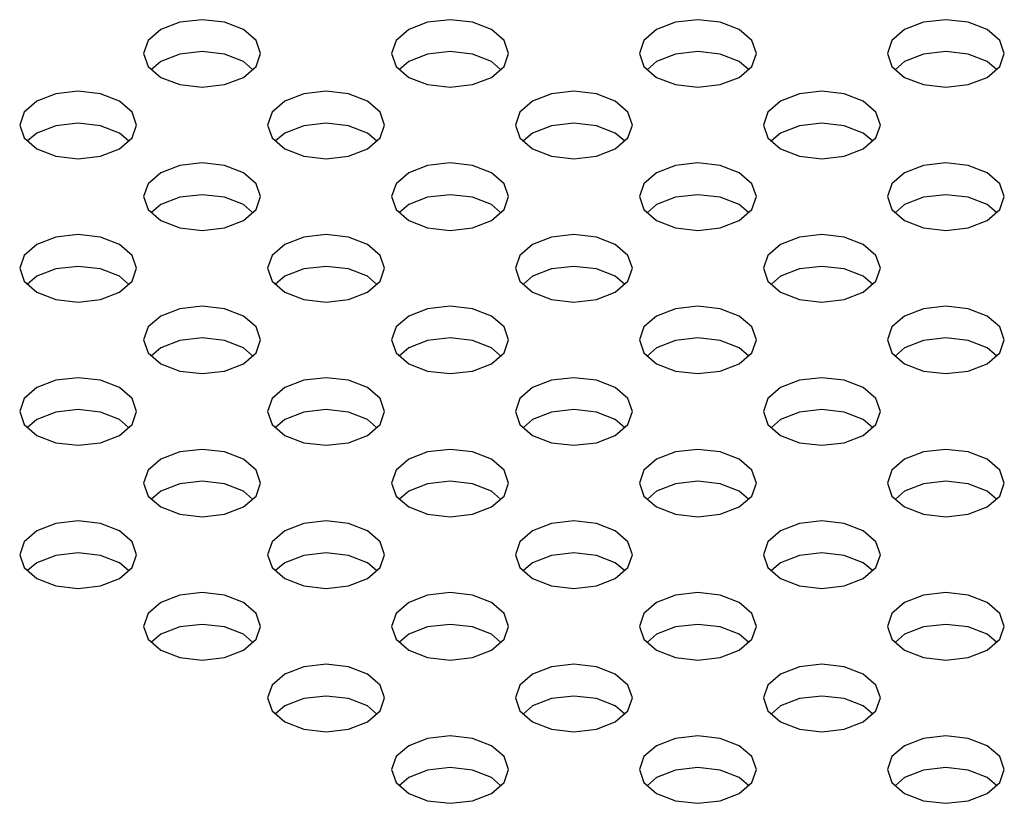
# Model space of a CAD drawing. Header units: inches. Extents: x 0 to 34, y 0 to 22.
# Tile 26 of 66: x 4.219 to 4.547, y 8.212 to 8.472. Entities that reach past the tile are written whole.
import ezdxf

# ---------------------------------------------------------------- set-up
doc = ezdxf.new("R2010")
doc.units = ezdxf.units.IN
doc.header["$LTSCALE"] = 1.87
doc.header["$MEASUREMENT"] = 0
doc.layers.get('0').update_dxf_attribs({"linetype": 'CONTINUOUS'})

msp = doc.modelspace()

# ---------------------------------------------------------------- linework, layer by layer
at = {"color": 2, "linetype": 'CONTINUOUS'}
for p, q in [((4.27251, 8.47155), (4.2662, 8.46911)), ((4.27996, 8.4724), (4.27251, 8.47155)), ((4.28741, 8.47155), (4.27996, 8.4724)), ((4.29372, 8.46911), (4.28741, 8.47155)), ((4.35507, 8.47155), (4.34876, 8.46911)), ((4.36252, 8.4724), (4.35507, 8.47155)), ((4.36997, 8.47155), (4.36252, 8.4724)), ((4.37628, 8.46911), (4.36997, 8.47155)), ((4.43764, 8.47155), (4.43132, 8.46911)), ((4.44508, 8.4724), (4.43764, 8.47155)), ((4.45253, 8.47155), (4.44508, 8.4724)), ((4.45885, 8.46911), (4.45253, 8.47155)), ((4.5202, 8.47155), (4.51389, 8.46911)), ((4.52765, 8.4724), (4.5202, 8.47155)), ((4.5351, 8.47155), (4.52765, 8.4724)), ((4.54141, 8.46911), (4.5351, 8.47155)), ((4.2662, 8.46911), (4.26198, 8.46547)), ((4.29794, 8.46547), (4.29372, 8.46911)), ((4.34876, 8.46911), (4.34454, 8.46547)), ((4.3805, 8.46547), (4.37628, 8.46911)), ((4.43132, 8.46911), (4.42711, 8.46547)), ((4.46306, 8.46547), (4.45885, 8.46911)), ((4.51389, 8.46911), (4.50967, 8.46547)), ((4.54563, 8.46547), (4.54141, 8.46911)), ((4.26198, 8.46547), (4.2605, 8.46117)), ((4.29942, 8.46117), (4.29794, 8.46547)), ((4.34454, 8.46547), (4.34306, 8.46117)), ((4.38198, 8.46117), (4.3805, 8.46547)), ((4.42711, 8.46547), (4.42562, 8.46117)), ((4.46455, 8.46117), (4.46306, 8.46547)), ((4.50967, 8.46547), (4.50819, 8.46117)), ((4.54711, 8.46117), (4.54563, 8.46547)), ((4.2605, 8.46117), (4.26198, 8.45687)), ((4.27251, 8.46096), (4.2662, 8.45852)), ((4.27996, 8.46181), (4.27251, 8.46096)), ((4.28741, 8.46096), (4.27996, 8.46181)), ((4.29372, 8.45852), (4.28741, 8.46096)), ((4.29794, 8.45687), (4.29942, 8.46117)), ((4.34306, 8.46117), (4.34454, 8.45687)), ((4.35507, 8.46096), (4.34876, 8.45852)), ((4.36252, 8.46181), (4.35507, 8.46096)), ((4.36997, 8.46096), (4.36252, 8.46181)), ((4.37628, 8.45852), (4.36997, 8.46096)), ((4.3805, 8.45687), (4.38198, 8.46117)), ((4.42562, 8.46117), (4.42711, 8.45687)), ((4.43764, 8.46096), (4.43132, 8.45852)), ((4.44508, 8.46181), (4.43764, 8.46096)), ((4.45253, 8.46096), (4.44508, 8.46181)), ((4.45885, 8.45852), (4.45253, 8.46096)), ((4.46306, 8.45687), (4.46455, 8.46117)), ((4.50819, 8.46117), (4.50967, 8.45687)), ((4.5202, 8.46096), (4.51389, 8.45852)), ((4.52765, 8.46181), (4.5202, 8.46096)), ((4.5351, 8.46096), (4.52765, 8.46181)), ((4.54141, 8.45852), (4.5351, 8.46096)), ((4.54563, 8.45687), (4.54711, 8.46117)), ((4.26198, 8.45687), (4.2662, 8.45322)), ((4.2662, 8.45852), (4.26313, 8.45587)), ((4.29678, 8.45587), (4.29372, 8.45852)), ((4.29372, 8.45322), (4.29794, 8.45687)), ((4.34454, 8.45687), (4.34876, 8.45322)), ((4.34876, 8.45852), (4.3457, 8.45587)), ((4.37935, 8.45587), (4.37628, 8.45852)), ((4.37628, 8.45322), (4.3805, 8.45687)), ((4.42711, 8.45687), (4.43132, 8.45322)), ((4.43132, 8.45852), (4.42826, 8.45587)), ((4.46191, 8.45587), (4.45885, 8.45852)), ((4.45885, 8.45322), (4.46306, 8.45687)), ((4.50967, 8.45687), (4.51389, 8.45322)), ((4.51389, 8.45852), (4.51082, 8.45587)), ((4.54447, 8.45587), (4.54141, 8.45852)), ((4.54141, 8.45322), (4.54563, 8.45687)), ((4.2662, 8.45322), (4.27251, 8.45079)), ((4.28741, 8.45079), (4.29372, 8.45322)), ((4.34876, 8.45322), (4.35507, 8.45079)), ((4.36997, 8.45079), (4.37628, 8.45322)), ((4.43132, 8.45322), (4.43764, 8.45079)), ((4.45253, 8.45079), (4.45885, 8.45322)), ((4.51389, 8.45322), (4.5202, 8.45079)), ((4.5351, 8.45079), (4.54141, 8.45322)), ((4.27251, 8.45079), (4.27996, 8.44993)), ((4.27996, 8.44993), (4.28741, 8.45079)), ((4.35507, 8.45079), (4.36252, 8.44993)), ((4.36252, 8.44993), (4.36997, 8.45079)), ((4.43764, 8.45079), (4.44508, 8.44993)), ((4.44508, 8.44993), (4.45253, 8.45079)), ((4.5202, 8.45079), (4.52765, 8.44993)), ((4.52765, 8.44993), (4.5351, 8.45079)), ((4.23123, 8.44771), (4.22492, 8.44528)), ((4.23868, 8.44857), (4.23123, 8.44771)), ((4.24612, 8.44771), (4.23868, 8.44857)), ((4.25244, 8.44528), (4.24612, 8.44771)), ((4.31379, 8.44771), (4.30748, 8.44528)), ((4.32124, 8.44857), (4.31379, 8.44771)), ((4.32869, 8.44771), (4.32124, 8.44857)), ((4.335, 8.44528), (4.32869, 8.44771)), ((4.39636, 8.44771), (4.39004, 8.44528)), ((4.4038, 8.44857), (4.39636, 8.44771)), ((4.41125, 8.44771), (4.4038, 8.44857)), ((4.41756, 8.44528), (4.41125, 8.44771)), ((4.47892, 8.44771), (4.47261, 8.44528)), ((4.48637, 8.44857), (4.47892, 8.44771)), ((4.49381, 8.44771), (4.48637, 8.44857)), ((4.50013, 8.44528), (4.49381, 8.44771)), ((4.22492, 8.44528), (4.2207, 8.44163)), ((4.25666, 8.44163), (4.25244, 8.44528)), ((4.30748, 8.44528), (4.30326, 8.44163)), ((4.33922, 8.44163), (4.335, 8.44528)), ((4.39004, 8.44528), (4.38582, 8.44163)), ((4.42178, 8.44163), (4.41756, 8.44528)), ((4.47261, 8.44528), (4.46839, 8.44163)), ((4.50435, 8.44163), (4.50013, 8.44528)), ((4.2207, 8.44163), (4.21922, 8.43733)), ((4.25814, 8.43733), (4.25666, 8.44163)), ((4.30326, 8.44163), (4.30178, 8.43733)), ((4.3407, 8.43733), (4.33922, 8.44163)), ((4.38582, 8.44163), (4.38434, 8.43733)), ((4.42326, 8.43733), (4.42178, 8.44163)), ((4.46839, 8.44163), (4.46691, 8.43733)), ((4.50583, 8.43733), (4.50435, 8.44163)), ((4.21922, 8.43733), (4.2207, 8.43303)), ((4.23123, 8.43712), (4.22492, 8.43468)), ((4.23868, 8.43798), (4.23123, 8.43712)), ((4.24612, 8.43712), (4.23868, 8.43798)), ((4.25244, 8.43468), (4.24612, 8.43712)), ((4.25666, 8.43303), (4.25814, 8.43733)), ((4.30178, 8.43733), (4.30326, 8.43303)), ((4.31379, 8.43712), (4.30748, 8.43468)), ((4.32124, 8.43798), (4.31379, 8.43712)), ((4.32869, 8.43712), (4.32124, 8.43798)), ((4.335, 8.43468), (4.32869, 8.43712)), ((4.33922, 8.43303), (4.3407, 8.43733)), ((4.38434, 8.43733), (4.38582, 8.43303)), ((4.39636, 8.43712), (4.39004, 8.43468)), ((4.4038, 8.43798), (4.39636, 8.43712)), ((4.41125, 8.43712), (4.4038, 8.43798)), ((4.41756, 8.43468), (4.41125, 8.43712)), ((4.42178, 8.43303), (4.42326, 8.43733)), ((4.46691, 8.43733), (4.46839, 8.43303)), ((4.47892, 8.43712), (4.47261, 8.43468)), ((4.48637, 8.43798), (4.47892, 8.43712)), ((4.49381, 8.43712), (4.48637, 8.43798)), ((4.50013, 8.43468), (4.49381, 8.43712)), ((4.50435, 8.43303), (4.50583, 8.43733)), ((4.22492, 8.43468), (4.22185, 8.43204)), ((4.2555, 8.43204), (4.25244, 8.43468)), ((4.30748, 8.43468), (4.30441, 8.43204)), ((4.33807, 8.43204), (4.335, 8.43468)), ((4.39004, 8.43468), (4.38698, 8.43204)), ((4.42063, 8.43204), (4.41756, 8.43468)), ((4.47261, 8.43468), (4.46954, 8.43204)), ((4.50319, 8.43204), (4.50013, 8.43468)), ((4.2207, 8.43303), (4.22492, 8.42939)), ((4.25244, 8.42939), (4.25666, 8.43303)), ((4.30326, 8.43303), (4.30748, 8.42939)), ((4.335, 8.42939), (4.33922, 8.43303)), ((4.38582, 8.43303), (4.39004, 8.42939)), ((4.41756, 8.42939), (4.42178, 8.43303)), ((4.46839, 8.43303), (4.47261, 8.42939)), ((4.50013, 8.42939), (4.50435, 8.43303)), ((4.22492, 8.42939), (4.23123, 8.42695)), ((4.23123, 8.42695), (4.23868, 8.4261)), ((4.23868, 8.4261), (4.24612, 8.42695)), ((4.24612, 8.42695), (4.25244, 8.42939)), ((4.30748, 8.42939), (4.31379, 8.42695)), ((4.31379, 8.42695), (4.32124, 8.4261)), ((4.32124, 8.4261), (4.32869, 8.42695)), ((4.32869, 8.42695), (4.335, 8.42939)), ((4.39004, 8.42939), (4.39636, 8.42695)), ((4.39636, 8.42695), (4.4038, 8.4261)), ((4.4038, 8.4261), (4.41125, 8.42695)), ((4.41125, 8.42695), (4.41756, 8.42939)), ((4.47261, 8.42939), (4.47892, 8.42695)), ((4.47892, 8.42695), (4.48637, 8.4261)), ((4.48637, 8.4261), (4.49381, 8.42695)), ((4.49381, 8.42695), (4.50013, 8.42939)), ((4.27251, 8.42388), (4.2662, 8.42144)), ((4.27996, 8.42473), (4.27251, 8.42388)), ((4.28741, 8.42388), (4.27996, 8.42473)), ((4.29372, 8.42144), (4.28741, 8.42388)), ((4.35507, 8.42388), (4.34876, 8.42144)), ((4.36252, 8.42473), (4.35507, 8.42388)), ((4.36997, 8.42388), (4.36252, 8.42473)), ((4.37628, 8.42144), (4.36997, 8.42388)), ((4.43764, 8.42388), (4.43132, 8.42144)), ((4.44508, 8.42473), (4.43764, 8.42388)), ((4.45253, 8.42388), (4.44508, 8.42473)), ((4.45885, 8.42144), (4.45253, 8.42388)), ((4.5202, 8.42388), (4.51389, 8.42144)), ((4.52765, 8.42473), (4.5202, 8.42388)), ((4.5351, 8.42388), (4.52765, 8.42473)), ((4.54141, 8.42144), (4.5351, 8.42388)), ((4.2662, 8.42144), (4.26198, 8.4178)), ((4.29794, 8.4178), (4.29372, 8.42144)), ((4.34876, 8.42144), (4.34454, 8.4178)), ((4.3805, 8.4178), (4.37628, 8.42144)), ((4.43132, 8.42144), (4.42711, 8.4178)), ((4.46306, 8.4178), (4.45885, 8.42144)), ((4.51389, 8.42144), (4.50967, 8.4178)), ((4.54563, 8.4178), (4.54141, 8.42144)), ((4.26198, 8.4178), (4.2605, 8.4135)), ((4.29942, 8.4135), (4.29794, 8.4178)), ((4.34454, 8.4178), (4.34306, 8.4135)), ((4.38198, 8.4135), (4.3805, 8.4178)), ((4.42711, 8.4178), (4.42562, 8.4135)), ((4.46455, 8.4135), (4.46306, 8.4178)), ((4.50967, 8.4178), (4.50819, 8.4135)), ((4.54711, 8.4135), (4.54563, 8.4178)), ((4.27996, 8.41414), (4.27251, 8.41328)), ((4.28741, 8.41328), (4.27996, 8.41414)), ((4.36252, 8.41414), (4.35507, 8.41328)), ((4.36997, 8.41328), (4.36252, 8.41414)), ((4.44508, 8.41414), (4.43764, 8.41328)), ((4.45253, 8.41328), (4.44508, 8.41414)), ((4.52765, 8.41414), (4.5202, 8.41328)), ((4.5351, 8.41328), (4.52765, 8.41414)), ((4.2605, 8.4135), (4.26198, 8.4092)), ((4.2662, 8.41085), (4.26313, 8.4082)), ((4.27251, 8.41328), (4.2662, 8.41085)), ((4.29372, 8.41085), (4.28741, 8.41328)), ((4.29678, 8.4082), (4.29372, 8.41085)), ((4.29794, 8.4092), (4.29942, 8.4135)), ((4.34306, 8.4135), (4.34454, 8.4092)), ((4.34876, 8.41085), (4.3457, 8.4082)), ((4.35507, 8.41328), (4.34876, 8.41085)), ((4.37628, 8.41085), (4.36997, 8.41328)), ((4.37935, 8.4082), (4.37628, 8.41085)), ((4.3805, 8.4092), (4.38198, 8.4135)), ((4.42562, 8.4135), (4.42711, 8.4092)), ((4.43132, 8.41085), (4.42826, 8.4082)), ((4.43764, 8.41328), (4.43132, 8.41085)), ((4.45885, 8.41085), (4.45253, 8.41328)), ((4.46191, 8.4082), (4.45885, 8.41085)), ((4.46306, 8.4092), (4.46455, 8.4135)), ((4.50819, 8.4135), (4.50967, 8.4092)), ((4.51389, 8.41085), (4.51082, 8.4082)), ((4.5202, 8.41328), (4.51389, 8.41085)), ((4.54141, 8.41085), (4.5351, 8.41328)), ((4.54447, 8.4082), (4.54141, 8.41085)), ((4.54563, 8.4092), (4.54711, 8.4135)), ((4.26198, 8.4092), (4.2662, 8.40555)), ((4.29372, 8.40555), (4.29794, 8.4092)), ((4.34454, 8.4092), (4.34876, 8.40555)), ((4.37628, 8.40555), (4.3805, 8.4092)), ((4.42711, 8.4092), (4.43132, 8.40555)), ((4.45885, 8.40555), (4.46306, 8.4092)), ((4.50967, 8.4092), (4.51389, 8.40555)), ((4.54141, 8.40555), (4.54563, 8.4092)), ((4.2662, 8.40555), (4.27251, 8.40312)), ((4.28741, 8.40312), (4.29372, 8.40555)), ((4.34876, 8.40555), (4.35507, 8.40312)), ((4.36997, 8.40312), (4.37628, 8.40555)), ((4.43132, 8.40555), (4.43764, 8.40312)), ((4.45253, 8.40312), (4.45885, 8.40555)), ((4.51389, 8.40555), (4.5202, 8.40312)), ((4.5351, 8.40312), (4.54141, 8.40555)), ((4.23868, 8.4009), (4.23123, 8.40004)), ((4.24612, 8.40004), (4.23868, 8.4009)), ((4.27251, 8.40312), (4.27996, 8.40226)), ((4.27996, 8.40226), (4.28741, 8.40312)), ((4.32124, 8.4009), (4.31379, 8.40004)), ((4.32869, 8.40004), (4.32124, 8.4009)), ((4.35507, 8.40312), (4.36252, 8.40226)), ((4.36252, 8.40226), (4.36997, 8.40312)), ((4.4038, 8.4009), (4.39636, 8.40004)), ((4.41125, 8.40004), (4.4038, 8.4009)), ((4.43764, 8.40312), (4.44508, 8.40226)), ((4.44508, 8.40226), (4.45253, 8.40312)), ((4.48637, 8.4009), (4.47892, 8.40004)), ((4.49381, 8.40004), (4.48637, 8.4009)), ((4.5202, 8.40312), (4.52765, 8.40226)), ((4.52765, 8.40226), (4.5351, 8.40312)), ((4.22492, 8.39761), (4.2207, 8.39396)), ((4.23123, 8.40004), (4.22492, 8.39761)), ((4.25244, 8.39761), (4.24612, 8.40004)), ((4.25666, 8.39396), (4.25244, 8.39761)), ((4.30748, 8.39761), (4.30326, 8.39396)), ((4.31379, 8.40004), (4.30748, 8.39761)), ((4.335, 8.39761), (4.32869, 8.40004)), ((4.33922, 8.39396), (4.335, 8.39761)), ((4.39004, 8.39761), (4.38582, 8.39396)), ((4.39636, 8.40004), (4.39004, 8.39761)), ((4.41756, 8.39761), (4.41125, 8.40004)), ((4.42178, 8.39396), (4.41756, 8.39761)), ((4.47261, 8.39761), (4.46839, 8.39396)), ((4.47892, 8.40004), (4.47261, 8.39761)), ((4.50013, 8.39761), (4.49381, 8.40004)), ((4.50435, 8.39396), (4.50013, 8.39761)), ((4.2207, 8.39396), (4.21922, 8.38966)), ((4.25814, 8.38966), (4.25666, 8.39396)), ((4.30326, 8.39396), (4.30178, 8.38966)), ((4.3407, 8.38966), (4.33922, 8.39396)), ((4.38582, 8.39396), (4.38434, 8.38966)), ((4.42326, 8.38966), (4.42178, 8.39396)), ((4.46839, 8.39396), (4.46691, 8.38966)), ((4.50583, 8.38966), (4.50435, 8.39396)), ((4.21922, 8.38966), (4.2207, 8.38536)), ((4.23123, 8.38945), (4.22492, 8.38701)), ((4.23868, 8.3903), (4.23123, 8.38945)), ((4.24612, 8.38945), (4.23868, 8.3903)), ((4.25244, 8.38701), (4.24612, 8.38945)), ((4.25666, 8.38536), (4.25814, 8.38966)), ((4.30178, 8.38966), (4.30326, 8.38536)), ((4.31379, 8.38945), (4.30748, 8.38701)), ((4.32124, 8.3903), (4.31379, 8.38945)), ((4.32869, 8.38945), (4.32124, 8.3903)), ((4.335, 8.38701), (4.32869, 8.38945)), ((4.33922, 8.38536), (4.3407, 8.38966)), ((4.38434, 8.38966), (4.38582, 8.38536)), ((4.39636, 8.38945), (4.39004, 8.38701)), ((4.4038, 8.3903), (4.39636, 8.38945)), ((4.41125, 8.38945), (4.4038, 8.3903)), ((4.41756, 8.38701), (4.41125, 8.38945)), ((4.42178, 8.38536), (4.42326, 8.38966)), ((4.46691, 8.38966), (4.46839, 8.38536)), ((4.47892, 8.38945), (4.47261, 8.38701)), ((4.48637, 8.3903), (4.47892, 8.38945)), ((4.49381, 8.38945), (4.48637, 8.3903)), ((4.50013, 8.38701), (4.49381, 8.38945)), ((4.50435, 8.38536), (4.50583, 8.38966)), ((4.2207, 8.38536), (4.22492, 8.38172)), ((4.22492, 8.38701), (4.22185, 8.38436)), ((4.2555, 8.38436), (4.25244, 8.38701)), ((4.25244, 8.38172), (4.25666, 8.38536)), ((4.30326, 8.38536), (4.30748, 8.38172)), ((4.30748, 8.38701), (4.30441, 8.38436)), ((4.33807, 8.38436), (4.335, 8.38701)), ((4.335, 8.38172), (4.33922, 8.38536)), ((4.38582, 8.38536), (4.39004, 8.38172)), ((4.39004, 8.38701), (4.38698, 8.38436)), ((4.42063, 8.38436), (4.41756, 8.38701)), ((4.41756, 8.38172), (4.42178, 8.38536)), ((4.46839, 8.38536), (4.47261, 8.38172)), ((4.47261, 8.38701), (4.46954, 8.38436)), ((4.50319, 8.38436), (4.50013, 8.38701)), ((4.50013, 8.38172), (4.50435, 8.38536)), ((4.22492, 8.38172), (4.23123, 8.37928)), ((4.24612, 8.37928), (4.25244, 8.38172)), ((4.30748, 8.38172), (4.31379, 8.37928)), ((4.32869, 8.37928), (4.335, 8.38172)), ((4.39004, 8.38172), (4.39636, 8.37928)), ((4.41125, 8.37928), (4.41756, 8.38172)), ((4.47261, 8.38172), (4.47892, 8.37928)), ((4.49381, 8.37928), (4.50013, 8.38172)), ((4.23123, 8.37928), (4.23868, 8.37842)), ((4.23868, 8.37842), (4.24612, 8.37928)), ((4.31379, 8.37928), (4.32124, 8.37842)), ((4.32124, 8.37842), (4.32869, 8.37928)), ((4.39636, 8.37928), (4.4038, 8.37842)), ((4.4038, 8.37842), (4.41125, 8.37928)), ((4.47892, 8.37928), (4.48637, 8.37842)), ((4.48637, 8.37842), (4.49381, 8.37928)), ((4.27251, 8.37621), (4.2662, 8.37377)), ((4.27996, 8.37706), (4.27251, 8.37621)), ((4.28741, 8.37621), (4.27996, 8.37706)), ((4.29372, 8.37377), (4.28741, 8.37621)), ((4.35507, 8.37621), (4.34876, 8.37377)), ((4.36252, 8.37706), (4.35507, 8.37621)), ((4.36997, 8.37621), (4.36252, 8.37706)), ((4.37628, 8.37377), (4.36997, 8.37621)), ((4.43764, 8.37621), (4.43132, 8.37377)), ((4.44508, 8.37706), (4.43764, 8.37621)), ((4.45253, 8.37621), (4.44508, 8.37706)), ((4.45885, 8.37377), (4.45253, 8.37621)), ((4.5202, 8.37621), (4.51389, 8.37377)), ((4.52765, 8.37706), (4.5202, 8.37621)), ((4.5351, 8.37621), (4.52765, 8.37706)), ((4.54141, 8.37377), (4.5351, 8.37621)), ((4.2662, 8.37377), (4.26198, 8.37013)), ((4.29794, 8.37013), (4.29372, 8.37377)), ((4.34876, 8.37377), (4.34454, 8.37013)), ((4.3805, 8.37013), (4.37628, 8.37377)), ((4.43132, 8.37377), (4.42711, 8.37013)), ((4.46306, 8.37013), (4.45885, 8.37377)), ((4.51389, 8.37377), (4.50967, 8.37013)), ((4.54563, 8.37013), (4.54141, 8.37377)), ((4.26198, 8.37013), (4.2605, 8.36583)), ((4.29942, 8.36583), (4.29794, 8.37013)), ((4.34454, 8.37013), (4.34306, 8.36583)), ((4.38198, 8.36583), (4.3805, 8.37013)), ((4.42711, 8.37013), (4.42562, 8.36583)), ((4.46455, 8.36583), (4.46306, 8.37013)), ((4.50967, 8.37013), (4.50819, 8.36583)), ((4.54711, 8.36583), (4.54563, 8.37013)), ((4.2605, 8.36583), (4.26198, 8.36153)), ((4.27251, 8.36561), (4.2662, 8.36318)), ((4.27996, 8.36647), (4.27251, 8.36561)), ((4.28741, 8.36561), (4.27996, 8.36647)), ((4.29372, 8.36318), (4.28741, 8.36561)), ((4.29794, 8.36153), (4.29942, 8.36583)), ((4.34306, 8.36583), (4.34454, 8.36153)), ((4.35507, 8.36561), (4.34876, 8.36318)), ((4.36252, 8.36647), (4.35507, 8.36561)), ((4.36997, 8.36561), (4.36252, 8.36647)), ((4.37628, 8.36318), (4.36997, 8.36561)), ((4.3805, 8.36153), (4.38198, 8.36583)), ((4.42562, 8.36583), (4.42711, 8.36153)), ((4.43764, 8.36561), (4.43132, 8.36318)), ((4.44508, 8.36647), (4.43764, 8.36561)), ((4.45253, 8.36561), (4.44508, 8.36647)), ((4.45885, 8.36318), (4.45253, 8.36561)), ((4.46306, 8.36153), (4.46455, 8.36583)), ((4.50819, 8.36583), (4.50967, 8.36153)), ((4.5202, 8.36561), (4.51389, 8.36318)), ((4.52765, 8.36647), (4.5202, 8.36561)), ((4.5351, 8.36561), (4.52765, 8.36647)), ((4.54141, 8.36318), (4.5351, 8.36561)), ((4.54563, 8.36153), (4.54711, 8.36583)), ((4.26198, 8.36153), (4.2662, 8.35788)), ((4.2662, 8.36318), (4.26313, 8.36053)), ((4.29678, 8.36053), (4.29372, 8.36318)), ((4.29372, 8.35788), (4.29794, 8.36153)), ((4.34454, 8.36153), (4.34876, 8.35788)), ((4.34876, 8.36318), (4.3457, 8.36053)), ((4.37935, 8.36053), (4.37628, 8.36318)), ((4.37628, 8.35788), (4.3805, 8.36153)), ((4.42711, 8.36153), (4.43132, 8.35788)), ((4.43132, 8.36318), (4.42826, 8.36053)), ((4.46191, 8.36053), (4.45885, 8.36318)), ((4.45885, 8.35788), (4.46306, 8.36153)), ((4.50967, 8.36153), (4.51389, 8.35788)), ((4.51389, 8.36318), (4.51082, 8.36053)), ((4.54447, 8.36053), (4.54141, 8.36318)), ((4.54141, 8.35788), (4.54563, 8.36153)), ((4.2662, 8.35788), (4.27251, 8.35544)), ((4.27251, 8.35544), (4.27996, 8.35459)), ((4.27996, 8.35459), (4.28741, 8.35544)), ((4.28741, 8.35544), (4.29372, 8.35788)), ((4.34876, 8.35788), (4.35507, 8.35544)), ((4.35507, 8.35544), (4.36252, 8.35459)), ((4.36252, 8.35459), (4.36997, 8.35544)), ((4.36997, 8.35544), (4.37628, 8.35788)), ((4.43132, 8.35788), (4.43764, 8.35544)), ((4.43764, 8.35544), (4.44508, 8.35459)), ((4.44508, 8.35459), (4.45253, 8.35544)), ((4.45253, 8.35544), (4.45885, 8.35788)), ((4.51389, 8.35788), (4.5202, 8.35544)), ((4.5202, 8.35544), (4.52765, 8.35459)), ((4.52765, 8.35459), (4.5351, 8.35544)), ((4.5351, 8.35544), (4.54141, 8.35788)), ((4.23123, 8.35237), (4.22492, 8.34994)), ((4.23868, 8.35323), (4.23123, 8.35237)), ((4.24612, 8.35237), (4.23868, 8.35323)), ((4.25244, 8.34994), (4.24612, 8.35237)), ((4.31379, 8.35237), (4.30748, 8.34994)), ((4.32124, 8.35323), (4.31379, 8.35237)), ((4.32869, 8.35237), (4.32124, 8.35323)), ((4.335, 8.34994), (4.32869, 8.35237)), ((4.39636, 8.35237), (4.39004, 8.34994)), ((4.4038, 8.35323), (4.39636, 8.35237)), ((4.41125, 8.35237), (4.4038, 8.35323)), ((4.41756, 8.34994), (4.41125, 8.35237)), ((4.47892, 8.35237), (4.47261, 8.34994)), ((4.48637, 8.35323), (4.47892, 8.35237)), ((4.49381, 8.35237), (4.48637, 8.35323)), ((4.50013, 8.34994), (4.49381, 8.35237)), ((4.22492, 8.34994), (4.2207, 8.34629)), ((4.25666, 8.34629), (4.25244, 8.34994)), ((4.30748, 8.34994), (4.30326, 8.34629)), ((4.33922, 8.34629), (4.335, 8.34994)), ((4.39004, 8.34994), (4.38582, 8.34629)), ((4.42178, 8.34629), (4.41756, 8.34994)), ((4.47261, 8.34994), (4.46839, 8.34629)), ((4.50435, 8.34629), (4.50013, 8.34994)), ((4.2207, 8.34629), (4.21922, 8.34199)), ((4.25814, 8.34199), (4.25666, 8.34629)), ((4.30326, 8.34629), (4.30178, 8.34199)), ((4.3407, 8.34199), (4.33922, 8.34629)), ((4.38582, 8.34629), (4.38434, 8.34199)), ((4.42326, 8.34199), (4.42178, 8.34629)), ((4.46839, 8.34629), (4.46691, 8.34199)), ((4.50583, 8.34199), (4.50435, 8.34629)), ((4.21922, 8.34199), (4.2207, 8.33769)), ((4.23123, 8.34178), (4.22492, 8.33934)), ((4.23868, 8.34263), (4.23123, 8.34178)), ((4.24612, 8.34178), (4.23868, 8.34263)), ((4.25244, 8.33934), (4.24612, 8.34178)), ((4.25666, 8.33769), (4.25814, 8.34199)), ((4.30178, 8.34199), (4.30326, 8.33769)), ((4.31379, 8.34178), (4.30748, 8.33934)), ((4.32124, 8.34263), (4.31379, 8.34178)), ((4.32869, 8.34178), (4.32124, 8.34263)), ((4.335, 8.33934), (4.32869, 8.34178)), ((4.33922, 8.33769), (4.3407, 8.34199)), ((4.38434, 8.34199), (4.38582, 8.33769)), ((4.39636, 8.34178), (4.39004, 8.33934)), ((4.4038, 8.34263), (4.39636, 8.34178)), ((4.41125, 8.34178), (4.4038, 8.34263)), ((4.41756, 8.33934), (4.41125, 8.34178)), ((4.42178, 8.33769), (4.42326, 8.34199)), ((4.46691, 8.34199), (4.46839, 8.33769)), ((4.47892, 8.34178), (4.47261, 8.33934)), ((4.48637, 8.34263), (4.47892, 8.34178)), ((4.49381, 8.34178), (4.48637, 8.34263)), ((4.50013, 8.33934), (4.49381, 8.34178)), ((4.50435, 8.33769), (4.50583, 8.34199)), ((4.22492, 8.33934), (4.22185, 8.33669)), ((4.2555, 8.33669), (4.25244, 8.33934)), ((4.30748, 8.33934), (4.30441, 8.33669)), ((4.33807, 8.33669), (4.335, 8.33934)), ((4.39004, 8.33934), (4.38698, 8.33669)), ((4.42063, 8.33669), (4.41756, 8.33934)), ((4.47261, 8.33934), (4.46954, 8.33669)), ((4.50319, 8.33669), (4.50013, 8.33934)), ((4.2207, 8.33769), (4.22492, 8.33405)), ((4.25244, 8.33405), (4.25666, 8.33769)), ((4.30326, 8.33769), (4.30748, 8.33405)), ((4.335, 8.33405), (4.33922, 8.33769)), ((4.38582, 8.33769), (4.39004, 8.33405)), ((4.41756, 8.33405), (4.42178, 8.33769)), ((4.46839, 8.33769), (4.47261, 8.33405)), ((4.50013, 8.33405), (4.50435, 8.33769)), ((4.22492, 8.33405), (4.23123, 8.33161)), ((4.24612, 8.33161), (4.25244, 8.33405)), ((4.30748, 8.33405), (4.31379, 8.33161)), ((4.32869, 8.33161), (4.335, 8.33405)), ((4.39004, 8.33405), (4.39636, 8.33161)), ((4.41125, 8.33161), (4.41756, 8.33405)), ((4.47261, 8.33405), (4.47892, 8.33161)), ((4.49381, 8.33161), (4.50013, 8.33405)), ((4.23123, 8.33161), (4.23868, 8.33075)), ((4.23868, 8.33075), (4.24612, 8.33161)), ((4.27251, 8.32854), (4.2662, 8.3261)), ((4.27996, 8.32939), (4.27251, 8.32854)), ((4.28741, 8.32854), (4.27996, 8.32939)), ((4.29372, 8.3261), (4.28741, 8.32854)), ((4.31379, 8.33161), (4.32124, 8.33075)), ((4.32124, 8.33075), (4.32869, 8.33161)), ((4.35507, 8.32854), (4.34876, 8.3261)), ((4.36252, 8.32939), (4.35507, 8.32854)), ((4.36997, 8.32854), (4.36252, 8.32939)), ((4.37628, 8.3261), (4.36997, 8.32854)), ((4.39636, 8.33161), (4.4038, 8.33075)), ((4.4038, 8.33075), (4.41125, 8.33161)), ((4.43764, 8.32854), (4.43132, 8.3261)), ((4.44508, 8.32939), (4.43764, 8.32854)), ((4.45253, 8.32854), (4.44508, 8.32939)), ((4.45885, 8.3261), (4.45253, 8.32854)), ((4.47892, 8.33161), (4.48637, 8.33075)), ((4.48637, 8.33075), (4.49381, 8.33161)), ((4.5202, 8.32854), (4.51389, 8.3261)), ((4.52765, 8.32939), (4.5202, 8.32854)), ((4.5351, 8.32854), (4.52765, 8.32939)), ((4.54141, 8.3261), (4.5351, 8.32854)), ((4.2662, 8.3261), (4.26198, 8.32245)), ((4.29794, 8.32245), (4.29372, 8.3261)), ((4.34876, 8.3261), (4.34454, 8.32245)), ((4.3805, 8.32245), (4.37628, 8.3261)), ((4.43132, 8.3261), (4.42711, 8.32245)), ((4.46306, 8.32245), (4.45885, 8.3261)), ((4.51389, 8.3261), (4.50967, 8.32245)), ((4.54563, 8.32245), (4.54141, 8.3261)), ((4.26198, 8.32245), (4.2605, 8.31815)), ((4.29942, 8.31815), (4.29794, 8.32245)), ((4.34454, 8.32245), (4.34306, 8.31815)), ((4.38198, 8.31815), (4.3805, 8.32245)), ((4.42711, 8.32245), (4.42562, 8.31815)), ((4.46455, 8.31815), (4.46306, 8.32245)), ((4.50967, 8.32245), (4.50819, 8.31815)), ((4.54711, 8.31815), (4.54563, 8.32245)), ((4.27996, 8.3188), (4.27251, 8.31794)), ((4.28741, 8.31794), (4.27996, 8.3188)), ((4.36252, 8.3188), (4.35507, 8.31794)), ((4.36997, 8.31794), (4.36252, 8.3188)), ((4.44508, 8.3188), (4.43764, 8.31794)), ((4.45253, 8.31794), (4.44508, 8.3188)), ((4.52765, 8.3188), (4.5202, 8.31794)), ((4.5351, 8.31794), (4.52765, 8.3188)), ((4.2605, 8.31815), (4.26198, 8.31385)), ((4.2662, 8.31551), (4.26313, 8.31286)), ((4.27251, 8.31794), (4.2662, 8.31551)), ((4.29372, 8.31551), (4.28741, 8.31794)), ((4.29678, 8.31286), (4.29372, 8.31551)), ((4.29794, 8.31385), (4.29942, 8.31815)), ((4.34306, 8.31815), (4.34454, 8.31385)), ((4.34876, 8.31551), (4.3457, 8.31286)), ((4.35507, 8.31794), (4.34876, 8.31551)), ((4.37628, 8.31551), (4.36997, 8.31794)), ((4.37935, 8.31286), (4.37628, 8.31551)), ((4.3805, 8.31385), (4.38198, 8.31815)), ((4.42562, 8.31815), (4.42711, 8.31385)), ((4.43132, 8.31551), (4.42826, 8.31286)), ((4.43764, 8.31794), (4.43132, 8.31551)), ((4.45885, 8.31551), (4.45253, 8.31794)), ((4.46191, 8.31286), (4.45885, 8.31551)), ((4.46306, 8.31385), (4.46455, 8.31815)), ((4.50819, 8.31815), (4.50967, 8.31385)), ((4.51389, 8.31551), (4.51082, 8.31286)), ((4.5202, 8.31794), (4.51389, 8.31551)), ((4.54141, 8.31551), (4.5351, 8.31794)), ((4.54447, 8.31286), (4.54141, 8.31551)), ((4.54563, 8.31385), (4.54711, 8.31815)), ((4.26198, 8.31385), (4.2662, 8.31021)), ((4.29372, 8.31021), (4.29794, 8.31385)), ((4.34454, 8.31385), (4.34876, 8.31021)), ((4.37628, 8.31021), (4.3805, 8.31385)), ((4.42711, 8.31385), (4.43132, 8.31021)), ((4.45885, 8.31021), (4.46306, 8.31385)), ((4.50967, 8.31385), (4.51389, 8.31021)), ((4.54141, 8.31021), (4.54563, 8.31385)), ((4.2662, 8.31021), (4.27251, 8.30777)), ((4.28741, 8.30777), (4.29372, 8.31021)), ((4.34876, 8.31021), (4.35507, 8.30777)), ((4.36997, 8.30777), (4.37628, 8.31021)), ((4.43132, 8.31021), (4.43764, 8.30777)), ((4.45253, 8.30777), (4.45885, 8.31021)), ((4.51389, 8.31021), (4.5202, 8.30777)), ((4.5351, 8.30777), (4.54141, 8.31021)), ((4.23868, 8.30556), (4.23123, 8.3047)), ((4.24612, 8.3047), (4.23868, 8.30556)), ((4.27251, 8.30777), (4.27996, 8.30692)), ((4.27996, 8.30692), (4.28741, 8.30777)), ((4.32124, 8.30556), (4.31379, 8.3047)), ((4.32869, 8.3047), (4.32124, 8.30556)), ((4.35507, 8.30777), (4.36252, 8.30692)), ((4.36252, 8.30692), (4.36997, 8.30777)), ((4.4038, 8.30556), (4.39636, 8.3047)), ((4.41125, 8.3047), (4.4038, 8.30556)), ((4.43764, 8.30777), (4.44508, 8.30692)), ((4.44508, 8.30692), (4.45253, 8.30777)), ((4.48637, 8.30556), (4.47892, 8.3047)), ((4.49381, 8.3047), (4.48637, 8.30556)), ((4.5202, 8.30777), (4.52765, 8.30692)), ((4.52765, 8.30692), (4.5351, 8.30777)), ((4.22492, 8.30226), (4.2207, 8.29862)), ((4.23123, 8.3047), (4.22492, 8.30226)), ((4.25244, 8.30226), (4.24612, 8.3047)), ((4.25666, 8.29862), (4.25244, 8.30226)), ((4.30748, 8.30226), (4.30326, 8.29862)), ((4.31379, 8.3047), (4.30748, 8.30226)), ((4.335, 8.30226), (4.32869, 8.3047)), ((4.33922, 8.29862), (4.335, 8.30226)), ((4.39004, 8.30226), (4.38582, 8.29862)), ((4.39636, 8.3047), (4.39004, 8.30226)), ((4.41756, 8.30226), (4.41125, 8.3047)), ((4.42178, 8.29862), (4.41756, 8.30226)), ((4.47261, 8.30226), (4.46839, 8.29862)), ((4.47892, 8.3047), (4.47261, 8.30226)), ((4.50013, 8.30226), (4.49381, 8.3047)), ((4.50435, 8.29862), (4.50013, 8.30226)), ((4.2207, 8.29862), (4.21922, 8.29432)), ((4.25814, 8.29432), (4.25666, 8.29862)), ((4.30326, 8.29862), (4.30178, 8.29432)), ((4.3407, 8.29432), (4.33922, 8.29862)), ((4.38582, 8.29862), (4.38434, 8.29432)), ((4.42326, 8.29432), (4.42178, 8.29862)), ((4.46839, 8.29862), (4.46691, 8.29432)), ((4.50583, 8.29432), (4.50435, 8.29862)), ((4.21922, 8.29432), (4.2207, 8.29002)), ((4.23123, 8.29411), (4.22492, 8.29167)), ((4.23868, 8.29496), (4.23123, 8.29411)), ((4.24612, 8.29411), (4.23868, 8.29496)), ((4.25244, 8.29167), (4.24612, 8.29411)), ((4.25666, 8.29002), (4.25814, 8.29432)), ((4.30178, 8.29432), (4.30326, 8.29002)), ((4.31379, 8.29411), (4.30748, 8.29167)), ((4.32124, 8.29496), (4.31379, 8.29411)), ((4.32869, 8.29411), (4.32124, 8.29496)), ((4.335, 8.29167), (4.32869, 8.29411)), ((4.33922, 8.29002), (4.3407, 8.29432)), ((4.38434, 8.29432), (4.38582, 8.29002)), ((4.39636, 8.29411), (4.39004, 8.29167)), ((4.4038, 8.29496), (4.39636, 8.29411)), ((4.41125, 8.29411), (4.4038, 8.29496)), ((4.41756, 8.29167), (4.41125, 8.29411)), ((4.42178, 8.29002), (4.42326, 8.29432)), ((4.46691, 8.29432), (4.46839, 8.29002)), ((4.47892, 8.29411), (4.47261, 8.29167)), ((4.48637, 8.29496), (4.47892, 8.29411)), ((4.49381, 8.29411), (4.48637, 8.29496)), ((4.50013, 8.29167), (4.49381, 8.29411)), ((4.50435, 8.29002), (4.50583, 8.29432)), ((4.2207, 8.29002), (4.22492, 8.28637)), ((4.22492, 8.29167), (4.22185, 8.28902)), ((4.2555, 8.28902), (4.25244, 8.29167)), ((4.25244, 8.28637), (4.25666, 8.29002)), ((4.30326, 8.29002), (4.30748, 8.28637)), ((4.30748, 8.29167), (4.30441, 8.28902)), ((4.33807, 8.28902), (4.335, 8.29167)), ((4.335, 8.28637), (4.33922, 8.29002)), ((4.38582, 8.29002), (4.39004, 8.28637)), ((4.39004, 8.29167), (4.38698, 8.28902)), ((4.42063, 8.28902), (4.41756, 8.29167)), ((4.41756, 8.28637), (4.42178, 8.29002)), ((4.46839, 8.29002), (4.47261, 8.28637)), ((4.47261, 8.29167), (4.46954, 8.28902)), ((4.50319, 8.28902), (4.50013, 8.29167)), ((4.50013, 8.28637), (4.50435, 8.29002)), ((4.22492, 8.28637), (4.23123, 8.28394)), ((4.24612, 8.28394), (4.25244, 8.28637)), ((4.30748, 8.28637), (4.31379, 8.28394)), ((4.32869, 8.28394), (4.335, 8.28637)), ((4.39004, 8.28637), (4.39636, 8.28394)), ((4.41125, 8.28394), (4.41756, 8.28637)), ((4.47261, 8.28637), (4.47892, 8.28394)), ((4.49381, 8.28394), (4.50013, 8.28637)), ((4.23123, 8.28394), (4.23868, 8.28308)), ((4.23868, 8.28308), (4.24612, 8.28394)), ((4.31379, 8.28394), (4.32124, 8.28308)), ((4.32124, 8.28308), (4.32869, 8.28394)), ((4.39636, 8.28394), (4.4038, 8.28308)), ((4.4038, 8.28308), (4.41125, 8.28394)), ((4.47892, 8.28394), (4.48637, 8.28308)), ((4.48637, 8.28308), (4.49381, 8.28394)), ((4.27251, 8.28086), (4.2662, 8.27843)), ((4.27996, 8.28172), (4.27251, 8.28086)), ((4.28741, 8.28086), (4.27996, 8.28172)), ((4.29372, 8.27843), (4.28741, 8.28086)), ((4.35507, 8.28086), (4.34876, 8.27843)), ((4.36252, 8.28172), (4.35507, 8.28086)), ((4.36997, 8.28086), (4.36252, 8.28172)), ((4.37628, 8.27843), (4.36997, 8.28086)), ((4.43764, 8.28086), (4.43132, 8.27843)), ((4.44508, 8.28172), (4.43764, 8.28086)), ((4.45253, 8.28086), (4.44508, 8.28172)), ((4.45885, 8.27843), (4.45253, 8.28086)), ((4.5202, 8.28086), (4.51389, 8.27843)), ((4.52765, 8.28172), (4.5202, 8.28086)), ((4.5351, 8.28086), (4.52765, 8.28172)), ((4.54141, 8.27843), (4.5351, 8.28086)), ((4.2662, 8.27843), (4.26198, 8.27478)), ((4.29794, 8.27478), (4.29372, 8.27843)), ((4.34876, 8.27843), (4.34454, 8.27478)), ((4.3805, 8.27478), (4.37628, 8.27843)), ((4.43132, 8.27843), (4.42711, 8.27478)), ((4.46306, 8.27478), (4.45885, 8.27843)), ((4.51389, 8.27843), (4.50967, 8.27478)), ((4.54563, 8.27478), (4.54141, 8.27843)), ((4.26198, 8.27478), (4.2605, 8.27048)), ((4.29942, 8.27048), (4.29794, 8.27478)), ((4.34454, 8.27478), (4.34306, 8.27048)), ((4.38198, 8.27048), (4.3805, 8.27478)), ((4.42711, 8.27478), (4.42562, 8.27048)), ((4.46455, 8.27048), (4.46306, 8.27478)), ((4.50967, 8.27478), (4.50819, 8.27048)), ((4.54711, 8.27048), (4.54563, 8.27478)), ((4.2605, 8.27048), (4.26198, 8.26618)), ((4.27251, 8.27027), (4.2662, 8.26784)), ((4.27996, 8.27113), (4.27251, 8.27027)), ((4.28741, 8.27027), (4.27996, 8.27113)), ((4.29372, 8.26784), (4.28741, 8.27027)), ((4.29794, 8.26618), (4.29942, 8.27048)), ((4.34306, 8.27048), (4.34454, 8.26618)), ((4.35507, 8.27027), (4.34876, 8.26784)), ((4.36252, 8.27113), (4.35507, 8.27027)), ((4.36997, 8.27027), (4.36252, 8.27113)), ((4.37628, 8.26784), (4.36997, 8.27027)), ((4.3805, 8.26618), (4.38198, 8.27048)), ((4.42562, 8.27048), (4.42711, 8.26618)), ((4.43764, 8.27027), (4.43132, 8.26784)), ((4.44508, 8.27113), (4.43764, 8.27027)), ((4.45253, 8.27027), (4.44508, 8.27113)), ((4.45885, 8.26784), (4.45253, 8.27027)), ((4.46306, 8.26618), (4.46455, 8.27048)), ((4.50819, 8.27048), (4.50967, 8.26618)), ((4.5202, 8.27027), (4.51389, 8.26784)), ((4.52765, 8.27113), (4.5202, 8.27027)), ((4.5351, 8.27027), (4.52765, 8.27113)), ((4.54141, 8.26784), (4.5351, 8.27027)), ((4.54563, 8.26618), (4.54711, 8.27048)), ((4.2662, 8.26784), (4.26313, 8.26519)), ((4.29678, 8.26519), (4.29372, 8.26784)), ((4.34876, 8.26784), (4.3457, 8.26519)), ((4.37935, 8.26519), (4.37628, 8.26784)), ((4.43132, 8.26784), (4.42826, 8.26519)), ((4.46191, 8.26519), (4.45885, 8.26784)), ((4.51389, 8.26784), (4.51082, 8.26519)), ((4.54447, 8.26519), (4.54141, 8.26784)), ((4.26198, 8.26618), (4.2662, 8.26254)), ((4.29372, 8.26254), (4.29794, 8.26618)), ((4.34454, 8.26618), (4.34876, 8.26254)), ((4.37628, 8.26254), (4.3805, 8.26618)), ((4.42711, 8.26618), (4.43132, 8.26254)), ((4.45885, 8.26254), (4.46306, 8.26618)), ((4.50967, 8.26618), (4.51389, 8.26254)), ((4.54141, 8.26254), (4.54563, 8.26618)), ((4.2662, 8.26254), (4.27251, 8.2601)), ((4.27251, 8.2601), (4.27996, 8.25925)), ((4.27996, 8.25925), (4.28741, 8.2601)), ((4.28741, 8.2601), (4.29372, 8.26254)), ((4.34876, 8.26254), (4.35507, 8.2601)), ((4.35507, 8.2601), (4.36252, 8.25925)), ((4.36252, 8.25925), (4.36997, 8.2601)), ((4.36997, 8.2601), (4.37628, 8.26254)), ((4.43132, 8.26254), (4.43764, 8.2601)), ((4.43764, 8.2601), (4.44508, 8.25925)), ((4.44508, 8.25925), (4.45253, 8.2601)), ((4.45253, 8.2601), (4.45885, 8.26254)), ((4.51389, 8.26254), (4.5202, 8.2601)), ((4.5202, 8.2601), (4.52765, 8.25925)), ((4.52765, 8.25925), (4.5351, 8.2601)), ((4.5351, 8.2601), (4.54141, 8.26254)), ((4.31379, 8.25703), (4.30748, 8.25459)), ((4.32124, 8.25788), (4.31379, 8.25703)), ((4.32869, 8.25703), (4.32124, 8.25788)), ((4.335, 8.25459), (4.32869, 8.25703)), ((4.39636, 8.25703), (4.39004, 8.25459)), ((4.4038, 8.25788), (4.39636, 8.25703)), ((4.41125, 8.25703), (4.4038, 8.25788)), ((4.41756, 8.25459), (4.41125, 8.25703)), ((4.47892, 8.25703), (4.47261, 8.25459)), ((4.48637, 8.25788), (4.47892, 8.25703)), ((4.49381, 8.25703), (4.48637, 8.25788)), ((4.50013, 8.25459), (4.49381, 8.25703)), ((4.30748, 8.25459), (4.30326, 8.25095)), ((4.33922, 8.25095), (4.335, 8.25459)), ((4.39004, 8.25459), (4.38582, 8.25095)), ((4.42178, 8.25095), (4.41756, 8.25459)), ((4.47261, 8.25459), (4.46839, 8.25095)), ((4.50435, 8.25095), (4.50013, 8.25459)), ((4.30326, 8.25095), (4.30178, 8.24665)), ((4.3407, 8.24665), (4.33922, 8.25095)), ((4.38582, 8.25095), (4.38434, 8.24665)), ((4.42326, 8.24665), (4.42178, 8.25095)), ((4.46839, 8.25095), (4.46691, 8.24665)), ((4.50583, 8.24665), (4.50435, 8.25095)), ((4.30178, 8.24665), (4.30326, 8.24235)), ((4.32124, 8.24729), (4.31379, 8.24644)), ((4.32869, 8.24644), (4.32124, 8.24729)), ((4.33922, 8.24235), (4.3407, 8.24665)), ((4.38434, 8.24665), (4.38582, 8.24235)), ((4.4038, 8.24729), (4.39636, 8.24644)), ((4.41125, 8.24644), (4.4038, 8.24729)), ((4.42178, 8.24235), (4.42326, 8.24665)), ((4.46691, 8.24665), (4.46839, 8.24235)), ((4.48637, 8.24729), (4.47892, 8.24644)), ((4.49381, 8.24644), (4.48637, 8.24729)), ((4.50435, 8.24235), (4.50583, 8.24665)), ((4.30748, 8.244), (4.30441, 8.24135)), ((4.31379, 8.24644), (4.30748, 8.244)), ((4.335, 8.244), (4.32869, 8.24644)), ((4.33807, 8.24135), (4.335, 8.244)), ((4.39004, 8.244), (4.38698, 8.24135)), ((4.39636, 8.24644), (4.39004, 8.244)), ((4.41756, 8.244), (4.41125, 8.24644)), ((4.42063, 8.24135), (4.41756, 8.244)), ((4.47261, 8.244), (4.46954, 8.24135)), ((4.47892, 8.24644), (4.47261, 8.244)), ((4.50013, 8.244), (4.49381, 8.24644)), ((4.50319, 8.24135), (4.50013, 8.244)), ((4.30326, 8.24235), (4.30748, 8.2387)), ((4.335, 8.2387), (4.33922, 8.24235)), ((4.38582, 8.24235), (4.39004, 8.2387)), ((4.41756, 8.2387), (4.42178, 8.24235)), ((4.46839, 8.24235), (4.47261, 8.2387)), ((4.50013, 8.2387), (4.50435, 8.24235)), ((4.30748, 8.2387), (4.31379, 8.23627)), ((4.32869, 8.23627), (4.335, 8.2387)), ((4.39004, 8.2387), (4.39636, 8.23627)), ((4.41125, 8.23627), (4.41756, 8.2387)), ((4.47261, 8.2387), (4.47892, 8.23627)), ((4.49381, 8.23627), (4.50013, 8.2387)), ((4.31379, 8.23627), (4.32124, 8.23541)), ((4.32124, 8.23541), (4.32869, 8.23627)), ((4.36252, 8.23405), (4.35507, 8.23319)), ((4.36997, 8.23319), (4.36252, 8.23405)), ((4.39636, 8.23627), (4.4038, 8.23541)), ((4.4038, 8.23541), (4.41125, 8.23627)), ((4.44508, 8.23405), (4.43764, 8.23319)), ((4.45253, 8.23319), (4.44508, 8.23405)), ((4.47892, 8.23627), (4.48637, 8.23541)), ((4.48637, 8.23541), (4.49381, 8.23627)), ((4.52765, 8.23405), (4.5202, 8.23319)), ((4.5351, 8.23319), (4.52765, 8.23405)), ((4.34876, 8.23076), (4.34454, 8.22711)), ((4.35507, 8.23319), (4.34876, 8.23076)), ((4.37628, 8.23076), (4.36997, 8.23319)), ((4.3805, 8.22711), (4.37628, 8.23076)), ((4.43132, 8.23076), (4.42711, 8.22711)), ((4.43764, 8.23319), (4.43132, 8.23076)), ((4.45885, 8.23076), (4.45253, 8.23319)), ((4.46306, 8.22711), (4.45885, 8.23076)), ((4.51389, 8.23076), (4.50967, 8.22711)), ((4.5202, 8.23319), (4.51389, 8.23076)), ((4.54141, 8.23076), (4.5351, 8.23319)), ((4.54563, 8.22711), (4.54141, 8.23076)), ((4.34454, 8.22711), (4.34306, 8.22281)), ((4.38198, 8.22281), (4.3805, 8.22711)), ((4.42711, 8.22711), (4.42562, 8.22281)), ((4.46455, 8.22281), (4.46306, 8.22711)), ((4.50967, 8.22711), (4.50819, 8.22281)), ((4.54711, 8.22281), (4.54563, 8.22711)), ((4.34306, 8.22281), (4.34454, 8.21851)), ((4.35507, 8.2226), (4.34876, 8.22017)), ((4.36252, 8.22346), (4.35507, 8.2226)), ((4.36997, 8.2226), (4.36252, 8.22346)), ((4.37628, 8.22017), (4.36997, 8.2226)), ((4.3805, 8.21851), (4.38198, 8.22281)), ((4.42562, 8.22281), (4.42711, 8.21851)), ((4.43764, 8.2226), (4.43132, 8.22017)), ((4.44508, 8.22346), (4.43764, 8.2226)), ((4.45253, 8.2226), (4.44508, 8.22346)), ((4.45885, 8.22017), (4.45253, 8.2226)), ((4.46306, 8.21851), (4.46455, 8.22281)), ((4.50819, 8.22281), (4.50967, 8.21851)), ((4.5202, 8.2226), (4.51389, 8.22017)), ((4.52765, 8.22346), (4.5202, 8.2226)), ((4.5351, 8.2226), (4.52765, 8.22346)), ((4.54141, 8.22017), (4.5351, 8.2226)), ((4.54563, 8.21851), (4.54711, 8.22281)), ((4.34454, 8.21851), (4.34876, 8.21487)), ((4.34876, 8.22017), (4.3457, 8.21752)), ((4.37935, 8.21752), (4.37628, 8.22017)), ((4.37628, 8.21487), (4.3805, 8.21851)), ((4.42711, 8.21851), (4.43132, 8.21487)), ((4.43132, 8.22017), (4.42826, 8.21752)), ((4.46191, 8.21752), (4.45885, 8.22017)), ((4.45885, 8.21487), (4.46306, 8.21851)), ((4.50967, 8.21851), (4.51389, 8.21487)), ((4.51389, 8.22017), (4.51082, 8.21752)), ((4.54447, 8.21752), (4.54141, 8.22017)), ((4.54141, 8.21487), (4.54563, 8.21851)), ((4.34876, 8.21487), (4.35507, 8.21243)), ((4.36997, 8.21243), (4.37628, 8.21487)), ((4.43132, 8.21487), (4.43764, 8.21243)), ((4.45253, 8.21243), (4.45885, 8.21487)), ((4.51389, 8.21487), (4.5202, 8.21243)), ((4.5351, 8.21243), (4.54141, 8.21487)), ((4.35507, 8.21243), (4.36252, 8.21158)), ((4.36252, 8.21158), (4.36997, 8.21243)), ((4.43764, 8.21243), (4.44508, 8.21158)), ((4.44508, 8.21158), (4.45253, 8.21243)), ((4.5202, 8.21243), (4.52765, 8.21158)), ((4.52765, 8.21158), (4.5351, 8.21243))]:
    msp.add_line(p, q, dxfattribs=at)

doc.saveas('drawing.dxf')
